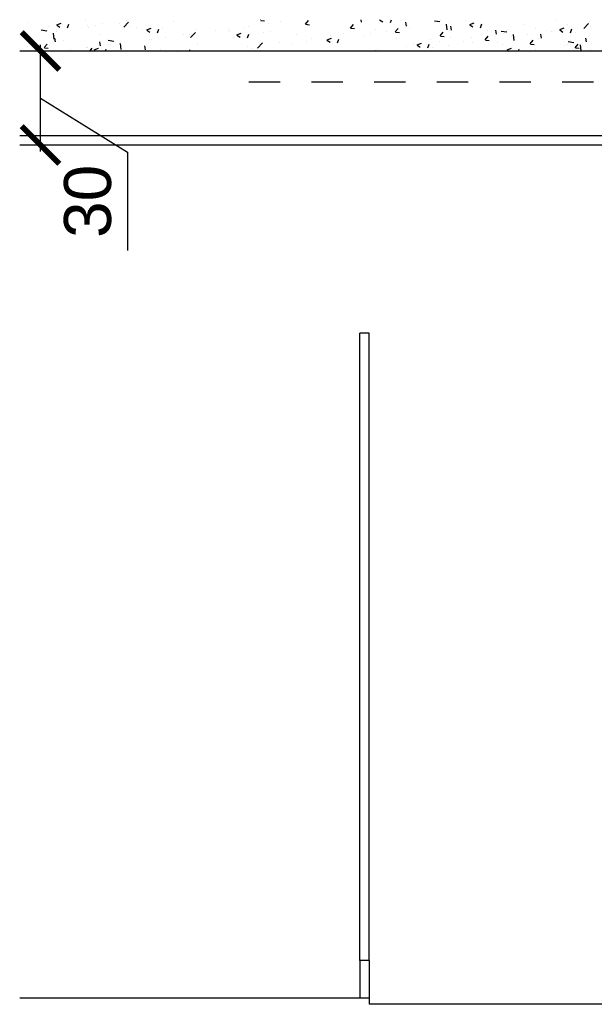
# Model space of a CAD drawing. Extents: x 40.7 to 137.4, y -250.8 to -221.5.
# Tile 210 of 256: x 79.2 to 81, y -227.3 to -224.2. Entities that reach past the tile are written whole.
import ezdxf

# ---------------------------------------------------------------- set-up
doc = ezdxf.new("R2010")
doc.units = 0
doc.header["$MEASUREMENT"] = 0
doc.header["$PDMODE"] = 3
doc.linetypes.add('DASHDOT2', pattern=[0.5, 0.25, -0.125, 0, -0.125])
doc.layers.get('0').update_dxf_attribs({"linetype": 'CONTINUOUS'})
doc.layers.get('Defpoints').update_dxf_attribs({"linetype": 'CONTINUOUS'})
for name, color, linetype in [('AC-FRIGORÍFICA', 20, 'DASHDOT2'), ('ARQ_ALV_ALT', 7, 'CONTINUOUS'), ('ARQ_CTA_GER', 9, 'CONTINUOUS'), ('ARQ_EST_HTC', 9, 'CONTINUOUS'), ('ARQ_VIS_003', 4, 'CONTINUOUS'), ('ARQ_VIS_004', 9, 'CONTINUOUS')]:
    doc.layers.add(name, color=color, linetype=linetype)
doc.styles.add('ARIAL', font='ARIAL.TTF')
doc.dimstyles.new('Keila-100', dxfattribs={"dimtxt": 0.15, "dimasz": 0.12, "dimexe": 0.05, "dimexo": 0.05, "dimgap": 0.05, "dimtad": 1, "dimdec": 0, "dimlfac": 100, "dimzin": 4, "dimtxsty": 'ARIAL', "dimblk": 'ARCHTICK', "dimcen": 0.16, "dimdle": 0.02, "dimclrd": 12, "dimclre": 12, "dimadec": 0, "dimazin": 0, "dimtfac": 1, "dimtdec": 0, "dimtmove": 1, "dimatfit": 2, "dimldrblk": 'ARCHTICK', "dimfxl": 0, "dimarcsym": 0})

# ---------------------------------------------------------------- blocks, each defined once
blk = doc.blocks.new('_ArchTick')
at = {"color": 0, "linetype": 'ByBlock', "const_width": 0.15}
blk.add_lwpolyline([(-0.5, -0.5), (0.5, 0.5)], dxfattribs=at)
blk = doc.blocks.new('*D42')
at = {"layer": 'ARQ_CTA_GER', "color": 12, "lineweight": -2, "transparency": 16777216}
for p, q in [((79.2739, -224.603), (79.2739, -224.263)), ((79.2739, -224.433), (79.5516, -224.6052)), ((79.5516, -224.6052), (79.5516, -224.9195))]:
    blk.add_line(p, q, dxfattribs=at)
at = {"layer": 'Defpoints', "color": 0, "transparency": 16777216}
for p in [(79.2739, -224.283), (79.2739, -224.283), (79.2739, -224.583)]:
    blk.add_point(p, dxfattribs=at)
at = {"layer": 'ARQ_CTA_GER', "color": 12, "lineweight": -2, "transparency": 16777216, "xscale": 0.12, "yscale": 0.12, "zscale": 0.12}
for p, rotation in [((79.2739, -224.283), 90), ((79.2739, -224.583), 270)]:
    blk.add_blockref('_ArchTick', p, dxfattribs=dict(at, rotation=rotation))
at = {"layer": 'ARQ_CTA_GER', "color": 0, "transparency": 16777216, "insert": (79.4249, -224.7623), "char_height": 0.15, "attachment_point": 5, "rotation": 90, "style": 'ARIAL'}
blk.add_mtext('30', dxfattribs=at)

msp = doc.modelspace()

# ---------------------------------------------------------------- linework, layer by layer
at = {"layer": 'AC-FRIGORÍFICA', "ltscale": 0.35}
msp.add_line((79.9385, -224.3817), (81.8541, -224.3817), dxfattribs=at)
at = {"layer": 'ARQ_ALV_ALT'}
for p, q in [((81.5281, -224.283), (79.2075, -224.283)), ((80.3224, -227.303), (79.2075, -227.303)), ((80.3224, -227.303), (80.3224, -227.323)), ((82.8736, -227.323), (80.3224, -227.323))]:
    msp.add_line(p, q, dxfattribs=at)
at = {"layer": 'ARQ_EST_HTC'}
for p, q in [((79.2368, -224.1926), (79.2368, -224.1926)), ((79.3258, -224.199), (79.3398, -224.1937)), ((79.4164, -224.1855), (79.4164, -224.1855)), ((79.473, -224.1942), (79.473, -224.1942)), ((79.5273, -224.1937), (79.5273, -224.1937)), ((79.5394, -224.2072), (79.555, -224.1909)), ((79.5487, -224.1842), (79.5487, -224.1842)), ((79.6976, -224.1893), (79.6976, -224.1893)), ((79.9755, -224.1846), (79.9768, -224.183)), ((79.9765, -224.1853), (79.9884, -224.1863)), ((80.039, -224.1893), (80.039, -224.1893)), ((80.119, -224.1971), (80.1286, -224.1856)), ((80.2984, -224.1914), (80.2968, -224.183)), ((80.356, -224.1836), (80.3659, -224.1903)), ((80.3901, -224.1924), (80.3933, -224.183)), ((80.4418, -224.2039), (80.4395, -224.1914)), ((80.5307, -224.1863), (80.5485, -224.189)), ((80.5491, -224.1862), (80.5491, -224.1862)), ((80.5783, -224.1926), (80.5783, -224.1926)), ((80.6284, -224.186), (80.6284, -224.186)), ((80.6435, -224.1986), (80.6575, -224.1932)), ((80.9202, -224.1854), (80.9202, -224.1854)), ((81.007, -224.211), (81.0226, -224.1947)), ((81.027, -224.1899), (81.027, -224.1899)), ((79.2209, -224.2274), (79.2209, -224.2274)), ((79.2765, -224.2156), (79.2943, -224.2183)), ((79.2966, -224.2174), (79.2966, -224.2174)), ((79.2998, -224.2055), (79.2998, -224.2055)), ((79.3176, -224.2451), (79.3154, -224.2261)), ((79.3236, -224.2206), (79.3236, -224.2206)), ((79.3257, -224.2001), (79.3356, -224.2068)), ((79.3436, -224.1971), (79.3436, -224.1971)), ((79.3598, -224.2089), (79.3638, -224.1968)), ((79.4229, -224.2008), (79.4229, -224.2008)), ((79.4263, -224.2065), (79.4263, -224.2065)), ((79.4503, -224.2016), (79.4503, -224.2016)), ((79.5571, -224.2061), (79.5571, -224.2061)), ((79.581, -224.2094), (79.581, -224.2094)), ((79.6131, -224.2161), (79.623, -224.2228)), ((79.6132, -224.2151), (79.6272, -224.2097)), ((79.6472, -224.2249), (79.6512, -224.2128)), ((79.6639, -224.2106), (79.6639, -224.2106)), ((79.7529, -224.2403), (79.7684, -224.2241)), ((79.7706, -224.2151), (79.7706, -224.2151)), ((79.8325, -224.2184), (79.8325, -224.2184)), ((79.8746, -224.2132), (79.8746, -224.2132)), ((79.8774, -224.2196), (79.8774, -224.2196)), ((79.9006, -224.2311), (79.9146, -224.2257)), ((79.9246, -224.2067), (79.9246, -224.2067)), ((79.9363, -224.2034), (79.9363, -224.2034)), ((79.9841, -224.2241), (79.9841, -224.2241)), ((80.0004, -224.1967), (80.0004, -224.1967)), ((80.0073, -224.2193), (80.0073, -224.2193)), ((80.1199, -224.1978), (80.1319, -224.1989)), ((80.1239, -224.1993), (80.1239, -224.1993)), ((80.2625, -224.2097), (80.2721, -224.1982)), ((80.2634, -224.2104), (80.2753, -224.2114)), ((80.3262, -224.2257), (80.3262, -224.2257)), ((80.3442, -224.214), (80.3442, -224.214)), ((80.3763, -224.2192), (80.3763, -224.2192)), ((80.4059, -224.2222), (80.4155, -224.2107)), ((80.4068, -224.2229), (80.4188, -224.224)), ((80.4452, -224.2012), (80.4452, -224.2012)), ((80.452, -224.2092), (80.452, -224.2092)), ((80.5494, -224.2348), (80.559, -224.2233)), ((80.5717, -224.2158), (80.5695, -224.1968)), ((80.5853, -224.2165), (80.5829, -224.2039)), ((80.6434, -224.1996), (80.6534, -224.2063)), ((80.6775, -224.2085), (80.6816, -224.1964)), ((80.6988, -224.2185), (80.6988, -224.2185)), ((80.7287, -224.229), (80.7264, -224.2165)), ((80.7441, -224.2194), (80.7619, -224.2221)), ((80.7504, -224.2259), (80.7504, -224.2259)), ((80.8155, -224.1985), (80.8155, -224.1985)), ((80.8542, -224.2109), (80.8542, -224.2109)), ((80.9036, -224.2217), (80.9036, -224.2217)), ((80.9308, -224.2156), (80.9408, -224.2224)), ((80.931, -224.2146), (80.945, -224.2092)), ((80.9569, -224.1968), (80.9569, -224.1968)), ((80.9649, -224.2245), (80.969, -224.2124)), ((80.98, -224.2224), (80.98, -224.2224)), ((81.0299, -224.205), (81.0299, -224.205)), ((79.2197, -224.2356), (79.2197, -224.2356)), ((79.3219, -224.2539), (79.3196, -224.2414)), ((79.3477, -224.2494), (79.3477, -224.2494)), ((79.4654, -224.2665), (79.4631, -224.254)), ((79.4643, -224.2294), (79.4643, -224.2294)), ((79.49, -224.2487), (79.5078, -224.2515)), ((79.6224, -224.2464), (79.6224, -224.2464)), ((79.6288, -224.2453), (79.6288, -224.2453)), ((79.6725, -224.2398), (79.6725, -224.2398)), ((79.7314, -224.2312), (79.7314, -224.2312)), ((79.7482, -224.2299), (79.7482, -224.2299)), ((79.8906, -224.2393), (79.8906, -224.2393)), ((79.9005, -224.2321), (79.9105, -224.2388)), ((79.9346, -224.2409), (79.9387, -224.2288)), ((79.9663, -224.2734), (79.9819, -224.2572)), ((80.0366, -224.2559), (80.0366, -224.2559)), ((80.0909, -224.2287), (80.0909, -224.2287)), ((80.1241, -224.2523), (80.1241, -224.2523)), ((80.1376, -224.2431), (80.1376, -224.2431)), ((80.1879, -224.2481), (80.1979, -224.2548)), ((80.1881, -224.2471), (80.2021, -224.2417)), ((80.1977, -224.2332), (80.1977, -224.2332)), ((80.1999, -224.2424), (80.1999, -224.2424)), ((80.222, -224.257), (80.2261, -224.2449)), ((80.2415, -224.2281), (80.2415, -224.2281)), ((80.3044, -224.2377), (80.3044, -224.2377)), ((80.4112, -224.2422), (80.4112, -224.2422)), ((80.4655, -224.2585), (80.4655, -224.2585)), ((80.4755, -224.2631), (80.4895, -224.2577)), ((80.518, -224.2467), (80.518, -224.2467)), ((80.5466, -224.2528), (80.5466, -224.2528)), ((80.5503, -224.2355), (80.5622, -224.2365)), ((80.5822, -224.2385), (80.5822, -224.2385)), ((80.6247, -224.2512), (80.6247, -224.2512)), ((80.6493, -224.2387), (80.6493, -224.2387)), ((80.6515, -224.2549), (80.6515, -224.2549)), ((80.6928, -224.2473), (80.7025, -224.2358)), ((80.6937, -224.248), (80.7057, -224.2491)), ((80.7315, -224.2557), (80.7315, -224.2557)), ((80.7778, -224.2382), (80.7778, -224.2382)), ((80.7852, -224.2489), (80.783, -224.2299)), ((80.8279, -224.2316), (80.8279, -224.2316)), ((80.8363, -224.2599), (80.8459, -224.2484)), ((80.8634, -224.2424), (80.8634, -224.2424)), ((80.8722, -224.2416), (80.8698, -224.229)), ((80.9576, -224.2525), (80.9754, -224.2553)), ((81.0156, -224.2541), (81.0133, -224.2416)), ((79.2311, -224.2694), (79.2311, -224.2694)), ((79.286, -224.2722), (79.2957, -224.2608)), ((79.287, -224.273), (79.2989, -224.274)), ((79.3703, -224.2796), (79.3703, -224.2796)), ((79.4204, -224.273), (79.4204, -224.273)), ((79.4239, -224.2731), (79.4239, -224.2731)), ((79.431, -224.283), (79.4391, -224.2733)), ((79.445, -224.2806), (79.4486, -224.283)), ((79.4452, -224.2796), (79.4592, -224.2742)), ((79.4813, -224.283), (79.4832, -224.2773)), ((79.4961, -224.2631), (79.4961, -224.2631)), ((79.5249, -224.2603), (79.5249, -224.2603)), ((79.531, -224.2782), (79.5288, -224.2592)), ((79.6088, -224.279), (79.6065, -224.2665)), ((79.6573, -224.2794), (79.6573, -224.2794)), ((79.7034, -224.2818), (79.7112, -224.283)), ((79.7507, -224.283), (79.75, -224.2791)), ((79.774, -224.2593), (79.774, -224.2593)), ((79.9339, -224.27), (79.9339, -224.27)), ((79.9478, -224.2756), (79.9478, -224.2756)), ((80.0741, -224.2589), (80.0741, -224.2589)), ((80.3417, -224.2806), (80.3417, -224.2806)), ((80.3489, -224.2786), (80.3489, -224.2786)), ((80.4428, -224.2678), (80.4428, -224.2678)), ((80.4754, -224.2641), (80.4853, -224.2708)), ((80.5095, -224.273), (80.5135, -224.2609)), ((80.5257, -224.2714), (80.5257, -224.2714)), ((80.5758, -224.2648), (80.5758, -224.2648)), ((80.6301, -224.2824), (80.6301, -224.2824)), ((80.7467, -224.2624), (80.7467, -224.2624)), ((80.7628, -224.2801), (80.767, -224.283)), ((80.7629, -224.2791), (80.7769, -224.2738)), ((80.7989, -224.283), (80.801, -224.2769)), ((80.8372, -224.2606), (80.8491, -224.2616)), ((80.8383, -224.2602), (80.8383, -224.2602)), ((80.8518, -224.2775), (80.8518, -224.2775)), ((80.945, -224.2647), (80.945, -224.2647)), ((80.9545, -224.2634), (80.9545, -224.2634)), ((80.9797, -224.2724), (80.9894, -224.2609)), ((80.9806, -224.2731), (80.9926, -224.2742)), ((80.9986, -224.282), (80.9964, -224.263)), ((81.0274, -224.2773), (81.0274, -224.2773))]:
    msp.add_line(p, q, dxfattribs=at)
at = {"layer": 'ARQ_VIS_003'}
for p, q in [((81.5281, -224.553), (79.2075, -224.553)), ((81.5281, -224.583), (79.2075, -224.583)), ((80.3224, -225.183), (80.2924, -225.183)), ((80.2924, -227.183), (80.2924, -225.183)), ((80.3224, -227.183), (80.3224, -225.183)), ((80.3224, -227.183), (80.2924, -227.183))]:
    msp.add_line(p, q, dxfattribs=at)
at = {"layer": 'ARQ_VIS_004'}
for p, q in [((80.2924, -227.183), (80.2924, -227.303)), ((80.3224, -227.183), (80.3224, -227.303))]:
    msp.add_line(p, q, dxfattribs=at)

# ---------------------------------------------------------------- dimensions: what is measured, and where the dimension line sits
at = {"layer": 'ARQ_CTA_GER'}
dim = msp.add_linear_dim(base=(79.2739, -224.283), p1=(79.2739, -224.583), p2=(79.2739, -224.283), angle=90, dimstyle='Keila-100', dxfattribs=at)
dim.commit()
dim.dimension.update_dxf_attribs({"geometry": '*D42', "text_midpoint": (79.5516, -224.6552), "dimtype": 160})

doc.saveas('drawing.dxf')
